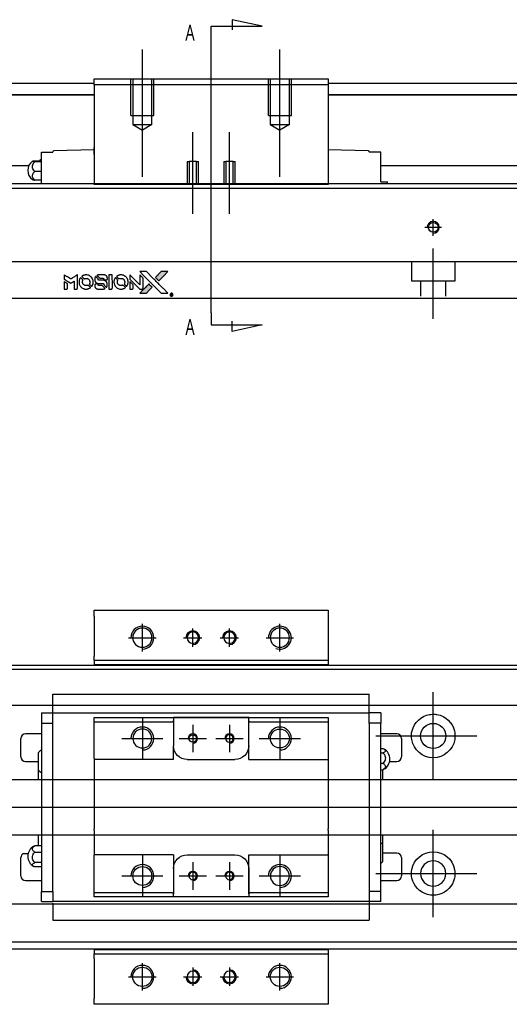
# Model space of a CAD drawing. Header units: millimetres. Extents: x -257 to 3135, y -1556 to 860.
# Tile 28 of 40: x 1296 to 1403, y -1158 to -943. Entities that reach past the tile are written whole.
import ezdxf
from ezdxf.lldxf.tags import DXFTag

# ---------------------------------------------------------------- set-up
doc = ezdxf.new("R2010")
doc.units = ezdxf.units.MM
doc.layers.get('0').update_dxf_attribs({"linetype": 'CONTINUOUS'})
doc.styles.add('CHN', font='Microsoft JhengHei.ttf')
tags = doc.linetypes.add('DASHED', pattern=[25.72, 12.86, -12.86]).pattern_tags.tags
tags[6:7] = [DXFTag(74, 4), DXFTag(75, 0), DXFTag(340, '0'), DXFTag(46, 0.0), DXFTag(50, 0.0), DXFTag(44, 0.0), DXFTag(45, 0.0)]
tags[4:5] = [DXFTag(74, 4), DXFTag(75, 0), DXFTag(340, '0'), DXFTag(46, 0.0), DXFTag(50, 0.0), DXFTag(44, 0.0), DXFTag(45, 0.0)]

# ---------------------------------------------------------------- blocks, each defined once
blk = doc.blocks.new('MosionX logo(完整正式版)')
h = blk.add_hatch(color=22)
h.dxf.hatch_style = 1
h.paths.add_polyline_path([(-1416, 1831), (-1517, 1831), (-1619, 1831), (-1707, 1742, 0.000288), (-1740, 1709, 0.000479), (-1769, 1680, 0.000013), (-1794, 1654, 0.197177), (-1794, 1654, 0.197497), (-1794, 1653, 0.00004), (-1779, 1638, 0.000834), (-1763, 1622, 0.000506), (-1744, 1603), (-1694, 1552), (-1555, 1692)])
h.paths.add_polyline_path([(-1892, 1355), (-1942, 1405, 0.000476), (-1962, 1424, 0.000789), (-1978, 1441, 0.000035), (-1993, 1455, 0.19758), (-1993, 1456, 0.198396), (-1994, 1455, 0.000019), (-2014, 1435, 0.000582), (-2036, 1413, 0.000351), (-2062, 1387, 0.000108), (-2174, 1275, 0.000692), (-2230, 1218, 0.000077), (-2269, 1179, 0.197527), (-2269, 1178, 0.410181), (-2269, 1177, 0.000493), (-2248, 1177, 0.002424), (-2219, 1177, 0.000529), (-2169, 1177), (-2070, 1177), (-1981, 1266)])
at = {"color": 22}
for points in [[(-2150, 1708, -0.000056), (-2089, 1647, -0.000021), (-2004, 1562, -0.000021), (-1911, 1469, -0.000025), (-1823, 1381), (-1619, 1177), (-1518, 1177), (-1417, 1177), (-1553, 1315, 0.000274), (-1619, 1381, 0.000123), (-1705, 1467, 0.000121), (-1797, 1559, 0.000165), (-1879, 1641), (-2068, 1831), (-2170, 1831), (-2272, 1831)], [(-1707, 1742, 0.000288), (-1740, 1709, 0.000479), (-1769, 1680, 0.000013), (-1794, 1654, 0.197177), (-1794, 1654, 0.197497), (-1794, 1653, 0.00004), (-1779, 1638, 0.000836), (-1763, 1622, 0.000505), (-1744, 1603), (-1694, 1552), (-1555, 1692), (-1416, 1831), (-1517, 1831), (-1619, 1831)], [(-4562, 1668), (-4562, 1603), (-4545, 1592, -0.000297), (-4534, 1586, -0.000037), (-4510, 1571, -0.000043), (-4482, 1554, -0.000036), (-4452, 1535, 0.000044), (-4422, 1517, 0.000063), (-4396, 1501, 0.000035), (-4374, 1488, 0.0009), (-4368, 1484), (-4360, 1479), (-4348, 1486, 0.001175), (-4342, 1490, 0.000208), (-4329, 1498, 0.000225), (-4315, 1506, 0.000203), (-4300, 1516, -0.000711), (-4286, 1525, -0.001119), (-4274, 1532, -0.000263), (-4263, 1539, -0.04589), (-4262, 1539, -0.519312), (-4261, 1539, -0.001914), (-4261, 1521, -0.003124), (-4260, 1493, -0.000285), (-4260, 1421), (-4260, 1303), (-4219, 1303, 0.001727), (-4189, 1303, 0.025279), (-4179, 1303, 0.073886), (-4173, 1305, 0.07426), (-4167, 1308, 0.03264), (-4166, 1310, 0.01784), (-4164, 1311, 0.017712), (-4163, 1313, 0.026854), (-4162, 1315), (-4160, 1319), (-4160, 1526), (-4159, 1733), (-4162, 1731, -0.004595), (-4163, 1730, -0.00016), (-4169, 1726, -0.000298), (-4177, 1722, -0.000208), (-4185, 1717, 0.000986), (-4210, 1701, 0.00025), (-4250, 1676, 0.000268), (-4292, 1650, 0.000436), (-4329, 1627, -0.002932), (-4341, 1619, -0.004718), (-4351, 1613, -0.001113), (-4360, 1608, -0.227179), (-4361, 1608, -0.045982), (-4362, 1608, -0.000145), (-4374, 1616, -0.000825), (-4387, 1624, -0.000517), (-4403, 1634, 0.000056), (-4458, 1668, 0.000289), (-4488, 1687, 0.000481), (-4511, 1701, 0.000418), (-4535, 1715), (-4562, 1732)], [(-4562, 1417), (-4562, 1303), (-4521, 1303, 0.000842), (-4494, 1303, 0.010591), (-4484, 1303, 0.028995), (-4479, 1303, 0.069543), (-4475, 1305, 0.051063), (-4471, 1307, 0.039932), (-4468, 1310, 0.039414), (-4465, 1314, 0.045845), (-4462, 1318, 0.094811), (-4461, 1322, 0.007124), (-4461, 1333, 0.004713), (-4461, 1352, 0.000534), (-4461, 1395), (-4461, 1469), (-4471, 1475, 0.000828), (-4502, 1494, 0.000879), (-4532, 1513, 0.000048), (-4561, 1530, 0.137596), (-4562, 1531, 0.413028), (-4562, 1530, 0.000016), (-4562, 1497, 0.000623), (-4562, 1460, 0.000374)], [(-4068, 1643, 0.064158), (-4094, 1594, 0.06356), (-4108, 1539, 0.064004), (-4107, 1483, 0.066747), (-4091, 1429, 0.04321), (-4073, 1396, 0.044737), (-4050, 1367, 0.044901), (-4021, 1342, 0.044184), (-3989, 1323, 0.026293), (-3965, 1313, 0.033344), (-3941, 1306, 0.033227), (-3917, 1303, 0.025815), (-3890, 1302, 0.023119), (-3864, 1304, 0.031044), (-3841, 1308, 0.031337), (-3819, 1315, 0.024258), (-3796, 1325, 0.015622), (-3788, 1329, 0.008495), (-3778, 1335, 0.008415), (-3769, 1341, 0.020814), (-3763, 1346), (-3760, 1348), (-3791, 1379, 0.002843), (-3814, 1403, 0.033917), (-3823, 1411, 0.087906), (-3831, 1414, 0.073302), (-3839, 1416, 0.022047), (-3843, 1415, 0.026465), (-3847, 1415, 0.022233), (-3851, 1414, 0.009985), (-3857, 1412, -0.039011), (-3876, 1407, -0.044398), (-3896, 1406, -0.045096), (-3915, 1408, -0.04265), (-3934, 1413, -0.071154), (-3961, 1428, -0.068827), (-3983, 1450, -0.068713), (-3998, 1476, -0.070507), (-4005, 1506, -0.028605), (-4006, 1519, -0.031418), (-4005, 1531, -0.031044), (-4002, 1544, -0.02668), (-3998, 1556, 0.038913), (-3996, 1564, 0.043732), (-3995, 1571, 0.047754), (-3995, 1578, 0.075756), (-3997, 1583, 0.07294), (-3999, 1586, 0.003456), (-4006, 1594, 0.005023), (-4017, 1605, 0.002422), (-4030, 1619, 0.000819), (-4042, 1631, 0.001349), (-4053, 1641, 0.0001), (-4062, 1650, 0.205335), (-4062, 1651, 0.219821), (-4063, 1650, 0.002494), (-4064, 1648, 0.007089), (-4066, 1646, 0.004494)], [(-3917, 1731, 0.024131), (-3935, 1728, 0.022344), (-3954, 1723, 0.021883), (-3972, 1717, 0.020884), (-3990, 1709, 0.010669), (-4000, 1703, 0.010389), (-4011, 1697, 0.010913), (-4020, 1692, 0.022227), (-4026, 1687), (-4029, 1685), (-3996, 1653, 0.002452), (-3984, 1640, 0.003628), (-3972, 1630, 0.001662), (-3963, 1621, 0.070159), (-3960, 1619, 0.047671), (-3958, 1618, 0.018624), (-3956, 1618, 0.017921), (-3953, 1617, 0.018804), (-3950, 1617, 0.018255), (-3946, 1617, 0.041312), (-3943, 1617, 0.037164), (-3939, 1618, 0.012342), (-3935, 1620, -0.015101), (-3924, 1624, -0.035998), (-3916, 1626, -0.033244), (-3907, 1627, -0.011249), (-3894, 1627, -0.004059), (-3883, 1627, -0.019693), (-3877, 1627, -0.027943), (-3872, 1626, -0.014411), (-3866, 1624, -0.033089), (-3851, 1619, -0.033887), (-3838, 1613, -0.034021), (-3825, 1604, -0.033942), (-3814, 1594, -0.02816), (-3804, 1582, -0.035032), (-3796, 1570, -0.035269), (-3790, 1557, -0.029196), (-3785, 1543, -0.037862), (-3782, 1526, -0.043657), (-3782, 1510, -0.043064), (-3784, 1494, -0.035184), (-3790, 1477, 0.033699), (-3792, 1470, 0.052815), (-3793, 1463, 0.059167), (-3793, 1456, 0.058972), (-3791, 1450, 0.059208), (-3788, 1445, 0.021125), (-3783, 1439, 0.008691), (-3773, 1429, 0.000851), (-3749, 1405, 0.001873), (-3736, 1393, 0.013884), (-3730, 1387, 0.022355), (-3726, 1385, 0.341453), (-3725, 1385, 0.073011), (-3722, 1388, 0.004587), (-3714, 1399, 0.00748), (-3707, 1411, 0.016837), (-3702, 1420, 0.028606), (-3692, 1443, 0.031352), (-3685, 1465, 0.031004), (-3681, 1489, 0.0268), (-3680, 1514, 0.026698), (-3681, 1541, 0.03002), (-3686, 1566, 0.030357), (-3693, 1590, 0.028554), (-3703, 1614, 0.062944), (-3732, 1658, 0.062206), (-3772, 1694, 0.062448), (-3819, 1719, 0.064355), (-3870, 1731, 0.017377), (-3880, 1731, 0.008369), (-3893, 1731, 0.008367), (-3907, 1731, 0.01757)], [(-3610, 1675, 0.023289), (-3616, 1665, 0.026845), (-3621, 1655, 0.026047), (-3626, 1644, 0.019751), (-3629, 1631, 0.013249), (-3631, 1624, 0.025169), (-3631, 1618, 0.016532), (-3632, 1611, 0.002937), (-3632, 1598, 0.003317), (-3632, 1586, 0.011808), (-3631, 1578, 0.01777), (-3631, 1572, 0.021476), (-3630, 1567, 0.04325), (-3623, 1544, 0.045753), (-3612, 1523, 0.04649), (-3598, 1505, 0.047672), (-3581, 1490, 0.025315), (-3573, 1485, 0.015208), (-3564, 1480, 0.01512), (-3554, 1476, 0.022488), (-3546, 1473, 0.027857), (-3532, 1469, 0.034138), (-3519, 1467, 0.014286), (-3499, 1467, 0.00124), (-3449, 1467, -0.00103), (-3418, 1467, -0.002552), (-3396, 1466, -0.001594), (-3379, 1466, -0.047676), (-3374, 1466, -0.085307), (-3367, 1463, -0.097789), (-3361, 1457, -0.085947), (-3357, 1450, -0.051339), (-3356, 1440, 0.014634), (-3355, 1436, 0.015028), (-3355, 1433, 0.014927), (-3354, 1430, 0.059415), (-3353, 1429, 0.070595), (-3351, 1425, 0.00028), (-3315, 1389, 0.000111), (-3279, 1352, 0.200239), (-3277, 1352, 0.268906), (-3276, 1352, 0.001866), (-3271, 1361, 0.007532), (-3267, 1370, 0.017818), (-3263, 1376, 0.013256), (-3261, 1383, 0.011636), (-3258, 1391, 0.011528), (-3256, 1399, 0.012303), (-3254, 1407, 0.0423), (-3252, 1419, 0.013657), (-3252, 1437, 0.013857), (-3252, 1455, 0.037428), (-3254, 1468, 0.014927), (-3256, 1477, 0.0122), (-3259, 1486, 0.012518), (-3262, 1494, 0.023062), (-3265, 1501, 0.065961), (-3281, 1525, 0.06055), (-3304, 1545, 0.059676), (-3331, 1559, 0.060497), (-3360, 1567, 0.025683), (-3367, 1567, 0.001528), (-3386, 1567, 0.002124), (-3410, 1568, 0.001173), (-3439, 1568, -0.000809), (-3490, 1568, -0.017164), (-3506, 1568, -0.063931), (-3514, 1570, -0.108429), (-3520, 1573, -0.052941), (-3523, 1577, -0.063675), (-3525, 1582, -0.050562), (-3526, 1587, -0.020337), (-3527, 1595, 0.009897), (-3528, 1599, 0.016482), (-3528, 1603, 0.019019), (-3529, 1606, 0.06043), (-3530, 1608, 0.076267), (-3533, 1613, 0.00054), (-3566, 1646, 0.000307), (-3601, 1680, 0.142594), (-3604, 1681, 0.232419), (-3604, 1681, 0.022995), (-3606, 1680, 0.024627), (-3608, 1678, 0.015407)], [(-3516, 1731, 0.018538), (-3522, 1730, 0.010695), (-3530, 1729, 0.01068), (-3538, 1727, 0.017678), (-3544, 1725, 0.013849), (-3551, 1722, 0.011814), (-3559, 1719, 0.004513), (-3566, 1716, 0.290035), (-3566, 1715, 0.196418), (-3566, 1714, 0.000124), (-3554, 1702, 0.001477), (-3540, 1688, 0.000898), (-3524, 1671), (-3481, 1629), (-3427, 1628, -0.001471), (-3387, 1628, -0.028714), (-3374, 1627, -0.097073), (-3367, 1625, -0.084199), (-3361, 1620, -0.042698), (-3359, 1616, -0.053912), (-3357, 1612, -0.051004), (-3356, 1608, -0.032967), (-3355, 1602, 0.00807), (-3355, 1600, 0.003023), (-3355, 1596, 0.002994), (-3355, 1592, 0.003629), (-3355, 1588), (-3354, 1579), (-3313, 1579, 0.001618), (-3293, 1579, 0.005206), (-3280, 1579, 0.00535), (-3271, 1579, 0.060675), (-3268, 1580, 0.048484), (-3266, 1581, 0.02389), (-3264, 1582, 0.022812), (-3261, 1584, 0.02462), (-3259, 1586, 0.061781), (-3255, 1591, 0.080179), (-3253, 1596, 0.048561), (-3252, 1604, 0.010021), (-3251, 1619, 0.016602), (-3252, 1638, 0.031409), (-3254, 1653, 0.036474), (-3258, 1666, 0.03439), (-3263, 1679, 0.065928), (-3277, 1699, 0.069066), (-3296, 1715, 0.065697), (-3319, 1725, 0.051559), (-3346, 1731, 0.020904), (-3360, 1731, 0.000451), (-3431, 1731, 0.000419), (-3502, 1732, 0.022759)], [(-3202, 1517), (-3202, 1303), (-3160, 1303), (-3118, 1303), (-3113, 1306, 0.071429), (-3109, 1309, 0.054799), (-3105, 1313, 0.053585), (-3102, 1318, 0.060698), (-3101, 1323, 0.033975), (-3100, 1332, 0.000112), (-3100, 1441, 0.000726), (-3100, 1548, 0.001084), (-3101, 1641), (-3102, 1732), (-3152, 1732), (-3202, 1732)], [(-3011, 1643, 0.018008), (-3017, 1634, 0.009842), (-3023, 1622, 0.009807), (-3030, 1610, 0.015716), (-3035, 1599, 0.048467), (-3047, 1561, 0.045841), (-3052, 1520, 0.046006), (-3049, 1479, 0.049638), (-3039, 1441, 0.064819), (-3012, 1391, 0.06695), (-2974, 1350, 0.066691), (-2926, 1320, 0.063505), (-2872, 1304, 0.03135), (-2858, 1302, 0.010439), (-2837, 1302, 0.010391), (-2817, 1302, 0.032408), (-2803, 1304, 0.015696), (-2787, 1307, 0.018095), (-2771, 1312, 0.018551), (-2757, 1317, 0.018352), (-2743, 1323, 0.015568), (-2733, 1328, 0.009832), (-2723, 1334, 0.009795), (-2713, 1341, 0.023727), (-2706, 1346), (-2703, 1348), (-2734, 1379, 0.001528), (-2751, 1397, 0.010022), (-2760, 1406, 0.019586), (-2766, 1411, 0.061865), (-2771, 1413, 0.055054), (-2777, 1415, 0.061607), (-2784, 1416, 0.048725), (-2792, 1415, 0.020221), (-2802, 1412, -0.017722), (-2813, 1409, -0.02685), (-2822, 1407, -0.02759), (-2832, 1406, -0.020233), (-2843, 1406, -0.04793), (-2864, 1409, -0.048386), (-2883, 1416, -0.047866), (-2901, 1426, -0.044964), (-2917, 1440, -0.04333), (-2931, 1457, -0.050921), (-2941, 1475, -0.051473), (-2946, 1495, -0.0459), (-2948, 1516, -0.019014), (-2948, 1526, -0.024114), (-2947, 1535, -0.025081), (-2945, 1544, -0.023892), (-2942, 1553, 0.008624), (-2939, 1560, 0.026486), (-2938, 1564, 0.035074), (-2937, 1568, 0.02756), (-2937, 1573, 0.087163), (-2939, 1580, 0.073291), (-2942, 1587, 0.028074), (-2951, 1596, 0.002594), (-2973, 1619), (-3005, 1651)], [(-2860, 1730, 0.023681), (-2878, 1728, 0.022402), (-2896, 1723, 0.021929), (-2914, 1717, 0.020503), (-2931, 1709, 0.013745), (-2941, 1704, 0.009767), (-2952, 1698, 0.009658), (-2962, 1691, 0.027804), (-2968, 1687), (-2971, 1685), (-2939, 1653, 0.002053), (-2924, 1638, 0.006738), (-2914, 1628, 0.007826), (-2907, 1622, 0.063909), (-2903, 1619, 0.061532), (-2897, 1617, 0.068674), (-2891, 1617, 0.052072), (-2885, 1618, 0.019648), (-2875, 1621, -0.018366), (-2864, 1624, -0.0288), (-2854, 1626, -0.029061), (-2844, 1627, -0.019155), (-2832, 1627, -0.053809), (-2807, 1624, -0.058833), (-2784, 1615, -0.058566), (-2764, 1601, -0.052525), (-2746, 1582, -0.044733), (-2737, 1566, -0.040573), (-2729, 1547, -0.041123), (-2725, 1529, -0.04951), (-2725, 1511, -0.017369), (-2725, 1502, -0.024255), (-2727, 1495, -0.023787), (-2729, 1487, -0.015798), (-2732, 1479, 0.010631), (-2734, 1474, 0.033653), (-2735, 1470, 0.037806), (-2736, 1467, 0.016307), (-2736, 1462, 0.068179), (-2734, 1453, 0.095747), (-2731, 1446, 0.033418), (-2722, 1436, 0.002133), (-2695, 1409, 0.001452), (-2680, 1395, 0.012393), (-2673, 1388, 0.020479), (-2668, 1385, 0.344362), (-2667, 1385, 0.074287), (-2663, 1388, 0.005454), (-2656, 1400, 0.008391), (-2649, 1412, 0.017097), (-2643, 1422, 0.027375), (-2635, 1442, 0.02835), (-2628, 1463, 0.027723), (-2624, 1485, 0.023913), (-2623, 1509, 0.027047), (-2623, 1537, 0.031685), (-2627, 1563, 0.032425), (-2634, 1588, 0.031013), (-2644, 1612, 0.037914), (-2661, 1641, 0.040153), (-2682, 1667, 0.039834), (-2707, 1688, 0.036173), (-2736, 1707, 0.040752), (-2765, 1719, 0.035885), (-2796, 1728, 0.035491), (-2828, 1731, 0.037615)], [(-2572, 1669), (-2572, 1604), (-2422, 1453), (-2271, 1303), (-2229, 1303, 0.0008), (-2202, 1303, 0.010795), (-2192, 1303, 0.030495), (-2186, 1304, 0.080372), (-2183, 1305, 0.03816), (-2179, 1308, 0.041799), (-2176, 1310, 0.042486), (-2174, 1314, 0.042078), (-2172, 1317, 0.099276), (-2170, 1322, 0.003302), (-2170, 1343, 0.002586), (-2170, 1380, 0.000204), (-2170, 1477), (-2170, 1633), (-2221, 1683), (-2271, 1733), (-2271, 1583), (-2272, 1433), (-2419, 1582, 0.000253), (-2476, 1639, 0.000412), (-2524, 1687, 0.000041), (-2567, 1730, 0.041338), (-2570, 1732), (-2572, 1734)], [(-2572, 1416), (-2572, 1303), (-2530, 1303), (-2488, 1303), (-2483, 1306, 0.03146), (-2480, 1308, 0.026444), (-2478, 1310, 0.026444), (-2476, 1312, 0.031457), (-2475, 1314), (-2472, 1319), (-2471, 1375), (-2471, 1431), (-2521, 1481, 0.000745), (-2540, 1499, 0.001228), (-2556, 1515, 0.000087), (-2571, 1529, 0.195134), (-2571, 1530, 0.412117), (-2572, 1529, 0.000048), (-2572, 1496, 0.00109), (-2572, 1460, 0.000653)], [(-3615, 1454, 0.065483), (-3620, 1451, 0.053271), (-3625, 1447, 0.052018), (-3628, 1443, 0.0556), (-3631, 1437, 0.036839), (-3632, 1434, 0.026922), (-3632, 1430, 0.016905), (-3633, 1424, 0.004317), (-3633, 1416, 0.016369), (-3632, 1397, 0.029936), (-3630, 1382, 0.03418), (-3627, 1369, 0.031327), (-3621, 1356, 0.046935), (-3612, 1340, 0.054053), (-3600, 1327, 0.053701), (-3585, 1317, 0.045364), (-3568, 1309, 0.032479), (-3552, 1305, 0.03386), (-3537, 1303, 0.013578), (-3512, 1303, 0.001155), (-3450, 1303, 0.000413), (-3396, 1303, 0.005008), (-3375, 1304, 0.013199), (-3364, 1304, 0.033956), (-3355, 1305, 0.013909), (-3347, 1308, 0.010864), (-3337, 1310, 0.010938), (-3329, 1313, 0.028702), (-3323, 1316), (-3318, 1318), (-3362, 1362), (-3405, 1406), (-3455, 1406, -0.001504), (-3477, 1406, -0.00328), (-3493, 1406, -0.001901), (-3506, 1406, -0.061333), (-3510, 1407, -0.063621), (-3514, 1409, -0.048633), (-3518, 1412, -0.046769), (-3522, 1415, -0.047961), (-3525, 1420, -0.02678), (-3526, 1424, -0.050957), (-3527, 1427, -0.029398), (-3528, 1431, -0.00401), (-3528, 1441), (-3529, 1456), (-3569, 1456, 0.001061), (-3593, 1456, 0.009147), (-3604, 1455, 0.020721), (-3611, 1455, 0.051619)], [(-2062, 1387, 0.000108), (-2174, 1275, 0.000692), (-2230, 1218, 0.000077), (-2269, 1179, 0.197527), (-2269, 1178, 0.410182), (-2269, 1177, 0.000493), (-2248, 1177, 0.002424), (-2219, 1177, 0.000529), (-2170, 1177), (-2070, 1177), (-1981, 1266), (-1892, 1355), (-1942, 1405, 0.000476), (-1962, 1424, 0.000789), (-1978, 1441, 0.000035), (-1993, 1455, 0.19758), (-1993, 1456, 0.198396), (-1994, 1455, 0.000019), (-2014, 1435, 0.000582), (-2036, 1413, 0.000351)], [(-1319, 1173, 0.082374), (-1332, 1167, 0.083404), (-1342, 1157, 0.082663), (-1349, 1145, 0.07897), (-1351, 1130, 0.084941), (-1349, 1114, 0.08953), (-1341, 1100, 0.090743), (-1329, 1090, 0.090193), (-1313, 1085, 0.10067), (-1296, 1085, 0.099454), (-1281, 1093, 0.097736), (-1269, 1106, 0.09365), (-1263, 1122, 0.07584), (-1263, 1135, 0.068415), (-1267, 1148, 0.068328), (-1274, 1159, 0.075277), (-1283, 1168, 0.059367), (-1291, 1172, 0.048986), (-1300, 1174, 0.048519), (-1310, 1174, 0.055347)], [(-1325, 1129), (-1325, 1104), (-1322, 1104), (-1319, 1104), (-1319, 1114), (-1319, 1125), (-1313, 1125), (-1306, 1126), (-1302, 1119, -0.003356), (-1300, 1116, -0.002757), (-1298, 1113, -0.002784), (-1296, 1110, -0.007382), (-1295, 1108, 0.019487), (-1294, 1105, 0.098302), (-1293, 1104, 0.116932), (-1291, 1104, 0.032798), (-1289, 1104), (-1285, 1104), (-1288, 1108, 0.005748), (-1289, 1111, 0.002522), (-1291, 1114, 0.002495), (-1293, 1117, 0.00334), (-1295, 1120), (-1299, 1126), (-1296, 1128, 0.066516), (-1292, 1130, 0.085926), (-1290, 1133, 0.082934), (-1289, 1137, 0.05747), (-1289, 1141, 0.023576), (-1289, 1144, 0.043538), (-1289, 1146, 0.050891), (-1290, 1148, 0.049897), (-1291, 1149, 0.067884), (-1295, 1152, 0.077412), (-1298, 1154, 0.049266), (-1304, 1154, 0.012208), (-1313, 1155), (-1325, 1155)], [(-1298, 1147, -0.120545), (-1296, 1144, -0.09136), (-1295, 1141, -0.087576), (-1296, 1137, -0.098026), (-1297, 1134, -0.079907), (-1299, 1133, -0.087697), (-1300, 1132, -0.041371), (-1303, 1132, -0.005557), (-1309, 1132), (-1319, 1131), (-1319, 1140), (-1319, 1149), (-1310, 1149, -0.007471), (-1305, 1149, -0.035301), (-1302, 1148, -0.060486), (-1300, 1148, -0.063546)]]:
    blk.add_lwpolyline(points, format="xyb", close=True, dxfattribs=at)

msp = doc.modelspace()

# ---------------------------------------------------------------- linework, layer by layer
for p, q in [((1348.7, -944.4), (1342.11, -942.97)), ((1342.11, -942.97), (1342.11, -945.2)), ((1337.55, -944.4), (1348.7, -944.4)), ((1337.55, -947.04), (1337.55, -944.4)), ((1337.55, -1006.92), (1337.55, -947.04)), ((1337.55, -1006.92), (1337.55, -1009.56)), ((1337.55, -1009.56), (1348.7, -1009.56)), ((1342.11, -1010.99), (1342.11, -1008.76)), ((1348.7, -1009.56), (1342.11, -1010.99)), ((1322.55, -1080.81), (1322.55, -1074.81)), ((1333.55, -1079.81), (1333.55, -1075.81)), ((1341.55, -1079.81), (1341.55, -1075.81)), ((1352.55, -1080.81), (1352.55, -1074.81)), ((1319.55, -1077.81), (1325.55, -1077.81)), ((1331.55, -1077.81), (1335.55, -1077.81)), ((1339.55, -1077.81), (1343.55, -1077.81)), ((1349.55, -1077.81), (1355.55, -1077.81)), ((1386, -1108.78), (1386, -1089.73)), ((1373.5, -1099.26), (1395.53, -1099.26)), ((1172, -1114.81), (1340.3, -1114.81)), ((1340.3, -1114.81), (1747.7, -1114.81)), ((1386, -1138.78), (1386, -1119.73)), ((1296.63, -1124.9), (1297.63, -1124.9)), ((1373.5, -1129.26), (1395.53, -1129.26)), ((1322.55, -1154.81), (1322.55, -1148.81)), ((1352.55, -1154.81), (1352.55, -1148.81)), ((1333.55, -1149.81), (1333.55, -1153.81)), ((1341.55, -1149.81), (1341.55, -1153.81)), ((1319.55, -1151.81), (1325.55, -1151.81)), ((1331.55, -1151.81), (1335.55, -1151.81)), ((1339.55, -1151.81), (1343.55, -1151.81)), ((1349.55, -1151.81), (1355.55, -1151.81))]:
    msp.add_line(p, q)
at = {"ltscale": 0.2}
for p, q in [((1322.55, -977.27), (1322.55, -949.44)), ((1352.55, -977.27), (1352.55, -949.44)), ((1333.55, -985.31), (1333.55, -967.49)), ((1341.55, -985.31), (1341.55, -967.49))]:
    msp.add_line(p, q, dxfattribs=at)
at = {"linetype": 'Continuous'}
for p, q in [((1312.05, -955.85), (1363.05, -955.85)), ((1312.05, -957.15), (1312.05, -955.85)), ((1363.05, -955.85), (1363.05, -957.15)), ((1222, -956.85), (1312.05, -956.85)), ((1312.05, -957.15), (1312.05, -978.85)), ((1363.05, -957.15), (1312.05, -957.15)), ((1363.05, -956.85), (1647, -956.85)), ((1363.05, -957.15), (1363.05, -978.85)), ((1312.05, -959.35), (1222, -959.35)), ((1222, -959.36), (1312.05, -959.36)), ((1647, -959.35), (1363.05, -959.35)), ((1363.05, -959.36), (1647, -959.36)), ((1312.05, -971.85), (1312.05, -970.85)), ((1363.05, -970.85), (1363.05, -971.85)), ((1300.55, -971.85), (1303.05, -971.85)), ((1300.55, -974.05), (1300.55, -971.85)), ((1303.05, -971.85), (1303.05, -971.78)), ((1312.05, -971.35), (1303.25, -971.58)), ((1311.99, -972.35), (1312.05, -972.35)), ((1312.05, -972.35), (1312.05, -971.85)), ((1371.86, -971.58), (1363.05, -971.35)), ((1363.05, -971.85), (1363.05, -972.35)), ((1363.05, -972.35), (1363.12, -972.35)), ((1372.05, -971.78), (1372.05, -971.85)), ((1374.55, -971.85), (1372.05, -971.85)), ((1374.55, -974.05), (1374.55, -971.85)), ((1297.76, -974.85), (1247.5, -974.85)), ((1299.1, -973.75), (1300.55, -973.75)), ((1300.55, -973.98), (1299.1, -973.98)), ((1300.55, -977.35), (1300.55, -974.05)), ((1374.55, -977.35), (1374.55, -974.05)), ((1636, -974.85), (1374.55, -974.85)), ((1300.55, -976.09), (1299.1, -976.09)), ((1300.55, -978.81), (1300.55, -977.35)), ((1374.55, -978.35), (1374.55, -977.35)), ((1340.11, -978.81), (1236, -978.81)), ((1300.55, -977.96), (1299.1, -977.96)), ((1312.05, -978.9), (1312.05, -978.85)), ((1312.05, -978.85), (1363.05, -978.85)), ((1363.05, -978.9), (1312.05, -978.9)), ((1636, -978.81), (1340.11, -978.81)), ((1363.05, -978.85), (1363.05, -978.9)), ((1374.55, -978.35), (1375.94, -978.35)), ((1375.94, -978.35), (1376.05, -978.35)), ((1375.94, -978.35), (1375.94, -978.81)), ((1376.05, -978.81), (1376.05, -978.35)), ((1339.86, -979.81), (1236, -979.81)), ((1636, -979.81), (1339.86, -979.81)), ((1333.7, -1003.81), (1236, -1003.81)), ((1636, -1003.81), (1333.7, -1003.81)), ((1312.05, -1073.1), (1312.05, -1071.81)), ((1312.05, -1071.81), (1363.05, -1071.81)), ((1363.05, -1071.81), (1363.05, -1073.1)), ((1312.05, -1073.1), (1312.05, -1081.81)), ((1363.05, -1073.1), (1363.05, -1081.81)), ((1312.05, -1082.81), (1312.05, -1081.81)), ((1363.05, -1081.81), (1363.05, -1082.81)), ((1222, -1083.81), (1348.25, -1083.81)), ((1363.05, -1082.81), (1312.05, -1082.81)), ((1312.05, -1082.81), (1312.05, -1083.81)), ((1348.25, -1083.81), (1747, -1083.81)), ((1363.05, -1082.81), (1363.05, -1083.81)), ((1332.35, -1145.81), (1222, -1145.81)), ((1312.05, -1145.81), (1312.05, -1146.81)), ((1312.05, -1147.81), (1312.05, -1146.81)), ((1312.05, -1146.81), (1363.05, -1146.81)), ((1747, -1145.81), (1332.35, -1145.81)), ((1363.05, -1145.81), (1363.05, -1146.81)), ((1363.05, -1146.81), (1363.05, -1147.81)), ((1312.05, -1147.81), (1312.05, -1156.51)), ((1363.05, -1147.81), (1363.05, -1156.51)), ((1312.05, -1157.81), (1312.05, -1156.51)), ((1363.05, -1157.81), (1312.05, -1157.81)), ((1363.05, -1156.51), (1363.05, -1157.81))]:
    msp.add_line(p, q, dxfattribs=at)
at = {"linetype": 'DASHED', "ltscale": 0.3}
for p, q in [((1320.05, -963.85), (1320.05, -955.85)), ((1320.45, -955.85), (1320.45, -965.85)), ((1324.65, -965.85), (1324.65, -955.85)), ((1325.05, -963.85), (1325.05, -955.85)), ((1350.05, -963.85), (1350.05, -955.85)), ((1350.45, -955.85), (1350.45, -965.85)), ((1354.65, -965.85), (1354.65, -955.85)), ((1355.05, -963.85), (1355.05, -955.85)), ((1320.05, -963.85), (1325.05, -963.85)), ((1350.05, -963.85), (1355.05, -963.85)), ((1320.45, -965.85), (1324.65, -965.85)), ((1320.45, -965.85), (1322.55, -967.07)), ((1324.65, -965.85), (1322.55, -967.07)), ((1350.45, -965.85), (1354.65, -965.85)), ((1350.45, -965.85), (1352.55, -967.07)), ((1354.65, -965.85), (1352.55, -967.07)), ((1332.3, -973.9), (1332.3, -978.9)), ((1332.3, -973.9), (1332.75, -973.9)), ((1332.75, -973.9), (1332.75, -978.9)), ((1334.35, -973.9), (1332.75, -973.9)), ((1334.35, -978.9), (1334.35, -973.9)), ((1334.35, -973.9), (1334.8, -973.9)), ((1334.8, -978.9), (1334.8, -973.9)), ((1340.3, -973.9), (1340.3, -978.9)), ((1340.3, -973.9), (1340.75, -973.9)), ((1340.75, -973.9), (1340.75, -978.9)), ((1342.35, -973.9), (1340.75, -973.9)), ((1342.35, -978.9), (1342.35, -973.9)), ((1342.35, -973.9), (1342.8, -973.9)), ((1342.8, -978.9), (1342.8, -973.9)), ((1636, -995.81), (1236, -995.81)), ((1381.25, -995.81), (1381.25, -999.96)), ((1390.75, -999.96), (1390.75, -995.81)), ((1381.25, -999.96), (1390.75, -999.96)), ((1383.25, -999.96), (1383.25, -1003.26)), ((1388.75, -1003.26), (1388.75, -999.96)), ((1348, -1084.76), (1236, -1084.76)), ((1736, -1084.76), (1348, -1084.76)), ((1736, -1092.59), (1236, -1092.59)), ((1736, -1108.81), (1239.3, -1108.81)), ((1239.3, -1120.81), (1736, -1120.81)), ((1736, -1135.93), (1236, -1135.93)), ((1736, -1144.26), (1236, -1144.26))]:
    msp.add_line(p, q, dxfattribs=at)
at = {"linetype": 'DASHED'}
for p, q in [((1300.55, -971.85), (1300.55, -971.85)), ((1303.05, -971.85), (1303.05, -971.85)), ((1372.05, -971.85), (1372.05, -971.85)), ((1374.55, -971.85), (1374.55, -971.85)), ((1363.05, -1083.76), (1312.05, -1083.76)), ((1312.05, -1145.85), (1363.05, -1145.85))]:
    msp.add_line(p, q, dxfattribs=at)
at = {"ltscale": 0.5}
for p, q in [((1384.2, -988.26), (1387.8, -988.26)), ((1386, -990.12), (1386, -986.46)), ((1386, -1008.26), (1386, -992.9))]:
    msp.add_line(p, q, dxfattribs=at)
at = {"linetype": 'DASHED', "ltscale": 0.5}
for p, q in [((1303.05, -1090.2), (1303.05, -1090.15)), ((1303.05, -1090.33), (1303.05, -1090.2)), ((1372.05, -1090.2), (1303.05, -1090.2)), ((1303.05, -1093.91), (1303.05, -1090.33)), ((1372.05, -1090.2), (1372.05, -1090.15)), ((1372.05, -1090.33), (1372.05, -1090.2)), ((1372.05, -1093.91), (1372.05, -1090.33)), ((1300.55, -1094.24), (1300.55, -1096.44)), ((1300.55, -1094.24), (1303.05, -1094.24)), ((1303.05, -1094.24), (1303.05, -1093.91)), ((1303.05, -1095.24), (1303.05, -1094.24)), ((1303.05, -1094.24), (1372.05, -1094.24)), ((1303.05, -1094.34), (1303.05, -1094.34)), ((1303.05, -1096.44), (1303.05, -1095.24)), ((1312.05, -1096.24), (1312.05, -1095.24)), ((1322.55, -1095.31), (1322.55, -1104.31)), ((1329.35, -1095.24), (1329.35, -1095.94)), ((1345.75, -1095.24), (1329.35, -1095.24)), ((1329.44, -1095.24), (1345.66, -1095.24)), ((1345.75, -1095.94), (1345.75, -1095.24)), ((1352.55, -1095.31), (1352.55, -1104.31)), ((1363.05, -1095.24), (1363.05, -1096.24)), ((1372.05, -1094.24), (1372.05, -1093.91)), ((1374.55, -1094.24), (1372.05, -1094.24)), ((1372.05, -1095.24), (1372.05, -1094.24)), ((1372.05, -1094.34), (1372.05, -1094.34)), ((1372.05, -1096.44), (1372.05, -1095.24)), ((1374.55, -1094.24), (1374.55, -1096.44)), ((1300.55, -1096.44), (1303.05, -1096.44)), ((1300.55, -1096.44), (1300.55, -1133.18)), ((1303.05, -1096.91), (1303.05, -1096.44)), ((1303.05, -1096.91), (1303.05, -1096.48)), ((1303.05, -1132.7), (1303.05, -1096.91)), ((1312.05, -1104.11), (1312.05, -1096.24)), ((1329.05, -1096.24), (1312.05, -1096.24)), ((1329.05, -1096.24), (1329.35, -1095.94)), ((1329.35, -1095.94), (1329.35, -1101.41)), ((1333.55, -1096.81), (1333.55, -1102.81)), ((1341.55, -1096.81), (1341.55, -1102.81)), ((1345.75, -1095.94), (1346.05, -1096.24)), ((1345.75, -1104.41), (1345.75, -1095.94)), ((1345.75, -1101.41), (1345.75, -1095.94)), ((1363.05, -1096.24), (1346.05, -1096.24)), ((1363.05, -1096.24), (1363.05, -1104.11)), ((1374.55, -1096.44), (1372.05, -1096.44)), ((1372.05, -1096.44), (1372.05, -1096.91)), ((1372.05, -1096.48), (1372.05, -1096.91)), ((1372.05, -1096.91), (1372.05, -1132.7)), ((1374.55, -1133.18), (1374.55, -1096.44)), ((1296.05, -1103.81), (1296.05, -1099.81)), ((1300.55, -1098.81), (1297.05, -1098.81)), ((1318.05, -1099.81), (1327.05, -1099.81)), ((1330.55, -1099.81), (1336.55, -1099.81)), ((1338.55, -1099.81), (1344.55, -1099.81)), ((1348.05, -1099.81), (1357.05, -1099.81)), ((1378.05, -1098.81), (1374.55, -1098.81)), ((1379.05, -1099.81), (1379.05, -1103.81)), ((1329.35, -1104.41), (1329.35, -1101.41)), ((1374.55, -1102.01), (1375.01, -1102.01)), ((1299.9, -1106.73), (1299.9, -1102.88)), ((1312.05, -1104.11), (1312.05, -1109.81)), ((1363.05, -1104.11), (1363.05, -1109.81)), ((1374.55, -1102.95), (1375.01, -1102.95)), ((1297.05, -1104.81), (1299.9, -1104.81)), ((1332.35, -1104.41), (1342.75, -1104.41)), ((1345.75, -1104.41), (1363.05, -1104.41)), ((1375.01, -1105.25), (1374.55, -1105.25)), ((1376.5, -1104.81), (1378.05, -1104.81)), ((1299.9, -1108.81), (1299.9, -1106.73)), ((1374.55, -1106.61), (1375.01, -1106.61)), ((1374.9, -1106.61), (1374.9, -1108.81)), ((1312.05, -1109.81), (1312.05, -1110.11)), ((1312.05, -1110.11), (1312.05, -1119.51)), ((1363.05, -1109.81), (1363.05, -1110.11)), ((1363.05, -1110.11), (1363.05, -1119.51)), ((1299.9, -1123.23), (1299.9, -1120.81)), ((1312.05, -1119.81), (1312.05, -1119.51)), ((1312.05, -1119.81), (1312.05, -1125.21)), ((1363.05, -1119.81), (1363.05, -1119.51)), ((1363.05, -1119.81), (1363.05, -1125.21)), ((1374.9, -1120.81), (1374.9, -1122.89)), ((1300.55, -1123.24), (1299.1, -1123.24)), ((1374.9, -1122.89), (1374.9, -1126.74)), ((1299.1, -1124.59), (1300.55, -1124.59)), ((1312.05, -1125.51), (1312.05, -1125.21)), ((1329.35, -1125.21), (1312.05, -1125.21)), ((1312.05, -1133.38), (1312.05, -1125.51)), ((1322.55, -1125.31), (1322.55, -1134.31)), ((1329.35, -1125.21), (1329.35, -1128.21)), ((1332.35, -1125.21), (1342.75, -1125.21)), ((1345.75, -1133.68), (1345.75, -1125.21)), ((1352.55, -1125.31), (1352.55, -1134.31)), ((1363.05, -1125.21), (1363.05, -1133.38)), ((1378.05, -1124.81), (1374.9, -1124.81)), ((1296.05, -1129.81), (1296.05, -1125.81)), ((1300.55, -1126.89), (1299.1, -1126.89)), ((1300.55, -1127.83), (1299.1, -1127.83)), ((1333.55, -1126.81), (1333.55, -1132.81)), ((1341.55, -1126.81), (1341.55, -1132.81)), ((1379.05, -1125.81), (1379.05, -1129.81)), ((1318.05, -1129.81), (1327.05, -1129.81)), ((1329.35, -1128.21), (1329.35, -1133.68)), ((1330.55, -1129.81), (1336.55, -1129.81)), ((1338.55, -1129.81), (1344.55, -1129.81)), ((1345.75, -1128.21), (1345.75, -1133.68)), ((1348.05, -1129.81), (1357.05, -1129.81)), ((1297.05, -1130.81), (1300.55, -1130.81)), ((1374.55, -1130.81), (1378.05, -1130.81)), ((1300.55, -1133.18), (1303.05, -1133.18)), ((1300.55, -1135.38), (1300.55, -1133.18)), ((1303.05, -1133.14), (1303.05, -1132.7)), ((1303.05, -1133.18), (1303.05, -1132.7)), ((1303.05, -1133.18), (1303.05, -1134.38)), ((1312.05, -1133.38), (1329.05, -1133.38)), ((1312.05, -1134.38), (1312.05, -1133.38)), ((1329.35, -1133.68), (1329.05, -1133.38)), ((1329.35, -1134.38), (1329.35, -1133.68)), ((1346.05, -1133.38), (1345.75, -1133.68)), ((1345.75, -1133.68), (1345.75, -1134.38)), ((1346.05, -1133.38), (1363.05, -1133.38)), ((1363.05, -1133.38), (1363.05, -1134.38)), ((1372.05, -1132.7), (1372.05, -1133.18)), ((1372.05, -1132.7), (1372.05, -1133.14)), ((1372.05, -1133.18), (1372.05, -1134.38)), ((1374.55, -1133.18), (1372.05, -1133.18)), ((1374.55, -1135.38), (1374.55, -1133.18)), ((1303.05, -1135.93), (1300.01, -1135.93)), ((1303.05, -1135.93), (1300.01, -1135.93)), ((1300.55, -1135.38), (1303.05, -1135.38)), ((1303.05, -1134.38), (1303.05, -1135.38)), ((1372.05, -1135.38), (1303.05, -1135.38)), ((1303.05, -1135.71), (1303.05, -1139.29)), ((1345.75, -1134.38), (1329.35, -1134.38)), ((1345.66, -1134.38), (1329.44, -1134.38)), ((1372.05, -1134.38), (1372.05, -1135.38)), ((1372.05, -1135.28), (1372.05, -1135.28)), ((1372.05, -1135.38), (1372.05, -1135.71)), ((1374.55, -1135.38), (1372.05, -1135.38)), ((1372.05, -1135.71), (1372.05, -1139.29)), ((1303.05, -1139.29), (1303.05, -1139.42)), ((1303.05, -1139.42), (1303.05, -1139.46)), ((1303.05, -1139.42), (1372.05, -1139.42)), ((1372.05, -1139.29), (1372.05, -1139.42)), ((1372.05, -1139.42), (1372.05, -1139.46))]:
    msp.add_line(p, q, dxfattribs=at)
at = {"linetype": 'Continuous'}
for centre, radius in [((1386, -988.26), 1.07), ((1386, -1099.26), 2.75), ((1322.55, -1151.81), 2.1), ((1352.55, -1151.81), 2.1)]:
    msp.add_circle(centre, radius, dxfattribs=at)
at = {"linetype": 'Continuous', "extrusion": (0, 0, -1)}
for centre, radius in [((-1322.55, -1077.81), 2.1), ((-1352.55, -1077.81), 2.1), ((-1386, -1129.26), 2.75)]:
    msp.add_circle(centre, radius, dxfattribs=at)
at = {"linetype": 'DASHED', "ltscale": 0.15, "extrusion": (0, 0, -1)}
for centre in [(-1333.55, -1077.81), (-1341.55, -1077.81), (-1333.55, -1151.81), (-1341.55, -1151.81)]:
    msp.add_circle(centre, 1.25, dxfattribs=at)
at = {"linetype": 'DASHED', "ltscale": 0.5, "extrusion": (0, 0, -1)}
for centre, radius in [((-1322.55, -1099.81), 2.07), ((-1341.55, -1099.81), 0.825), ((-1352.55, -1129.81), 2.07), ((-1333.55, -1129.81), 0.825), ((-1341.55, -1129.81), 0.825)]:
    msp.add_circle(centre, radius, dxfattribs=at)
at = {"linetype": 'DASHED', "ltscale": 0.5}
for centre, radius in [((1352.55, -1099.81), 2.07), ((1333.55, -1099.81), 0.825), ((1322.55, -1129.81), 2.07)]:
    msp.add_circle(centre, radius, dxfattribs=at)
at = {"linetype": 'Continuous'}
for centre, radius, start, end in [((1303.25, -971.78), 0.2, 91.5, 180), ((1371.85, -971.78), 0.2, 0, 88.5), ((1300.05, -975.85), 2.5, 126.4021, 180), ((1302.04, -975.81), 2.85, 121.5132, 133.5232), ((1300.05, -975.85), 2.5, 180, 233.5675)]:
    msp.add_arc(centre, radius, start, end, dxfattribs=at)
for centre, radius, start in [((1386, -988.26), 1.3, 270), ((1322.55, -1077.81), 2.5, 270), ((1352.55, -1077.81), 2.5, 249.2801), ((1322.55, -1151.81), 2.5, 270), ((1352.55, -1151.81), 2.5, 270)]:
    msp.add_arc(centre, radius, start, 180)
at = {"linetype": 'DASHED', "ltscale": 0.15}
for centre, start, end in [((1333.55, -1077.81), 270, 180), ((1341.55, -1077.81), 270, 180), ((1333.55, -1151.81), 180, 90), ((1341.55, -1151.81), 180, 90)]:
    msp.add_arc(centre, 1.5, start, end, dxfattribs=at)
at = {"linetype": 'Continuous', "extrusion": (0, 0, -1)}
for centre, start, end in [((-1386, -1099.26), 13.6191, 80.1049), ((-1386, -1099.26), 99.8951, 166.3809), ((-1386, -1099.26), 189.6765, 350.3235), ((-1386, -1129.26), 10.8558, 169.1442), ((-1386, -1129.26), 285.2319, 347.572), ((-1386, -1129.26), 192.428, 254.7681)]:
    msp.add_arc(centre, 4.75, start, end, dxfattribs=at)
at = {"linetype": 'DASHED', "ltscale": 0.5}
for centre, radius, start, end in [((1322.55, -1099.81), 2.5, 270, 180), ((1352.55, -1099.81), 2.5, 270, 180), ((1297.05, -1099.81), 1, 90, 180), ((1333.55, -1099.81), 1, 270, 180), ((1341.55, -1099.81), 1, 270, 180), ((1378.05, -1099.81), 1, 0, 90), ((1374.05, -1104.31), 2.5, 0, 61.7734), ((1297.05, -1103.81), 1, 180, 270), ((1302.04, -1104.76), 2.85, 121.5132, 138.6569), ((1378.05, -1103.81), 1, 270, 0), ((1374.05, -1104.31), 2.5, 298.2701, 0), ((1302.04, -1104.84), 2.85, 221.3431, 238.4868), ((1300.05, -1125.53), 2.5, 118.2701, 180), ((1372.76, -1124.77), 2.85, 41.3431, 51.1006), ((1297.05, -1125.81), 1, 114.7486, 180), ((1300.05, -1125.53), 2.5, 180, 241.7734), ((1378.05, -1125.81), 1, 0, 90), ((1322.55, -1129.81), 2.5, 270, 180), ((1352.55, -1129.81), 2.5, 270, 180), ((1372.76, -1124.86), 2.85, 308.8994, 318.6569), ((1297.05, -1129.81), 1, 180, 270), ((1333.55, -1129.81), 1, 270, 180), ((1341.55, -1129.81), 1, 270, 180), ((1378.05, -1129.81), 1, 270, 0)]:
    msp.add_arc(centre, radius, start, end, dxfattribs=at)
at = {"linetype": 'DASHED', "ltscale": 0.5, "extrusion": (0, 0, -1)}
for centre, start, end in [((-1332.35, -1101.41), 270, 359.96), ((-1342.75, -1101.41), 180, 270), ((-1332.35, -1128.21), 360, 90), ((-1342.75, -1128.21), 90, 180)]:
    msp.add_arc(centre, 3, start, end, dxfattribs=at)
at = {"linetype": 'Continuous'}
for points, knots in [([(1299.1, -973.98), (1298.97, -973.97), (1298.85, -973.96), (1298.68, -973.93), (1298.62, -973.91), (1298.55, -973.88), (1298.54, -973.86), (1298.59, -973.83), (1298.64, -973.81), (1298.79, -973.78), (1298.9, -973.77), (1299.04, -973.75), (1299.07, -973.75), (1299.1, -973.75)], [0, 0, 0, 0, 0.192078, 0.192078, 0.384156, 0.384156, 0.576234, 0.576234, 0.768312, 0.768312, 0.960389, 0.960389, 1, 1, 1, 1]), ([(1299.1, -976.09), (1298.97, -975.99), (1298.85, -975.87), (1298.68, -975.61), (1298.62, -975.46), (1298.55, -975.16), (1298.54, -975.01), (1298.59, -974.7), (1298.64, -974.55), (1298.79, -974.28), (1298.9, -974.15), (1299.04, -974.03), (1299.07, -974), (1299.1, -973.98)], [0, 0, 0, 0, 0.192078, 0.192078, 0.384156, 0.384156, 0.576234, 0.576234, 0.768312, 0.768312, 0.960389, 0.960389, 1, 1, 1, 1]), ([(1299.1, -977.96), (1298.97, -977.88), (1298.85, -977.77), (1298.68, -977.54), (1298.62, -977.41), (1298.55, -977.14), (1298.54, -977), (1298.59, -976.73), (1298.64, -976.6), (1298.79, -976.35), (1298.9, -976.24), (1299.04, -976.13), (1299.07, -976.11), (1299.1, -976.09)], [0, 0, 0, 0, 0.192078, 0.192078, 0.384156, 0.384156, 0.576234, 0.576234, 0.768312, 0.768312, 0.960389, 0.960389, 1, 1, 1, 1]), ([(1298.57, -977.87), (1298.59, -977.88), (1298.64, -977.9), (1298.79, -977.93), (1298.9, -977.94), (1299.04, -977.96), (1299.07, -977.96), (1299.1, -977.96)], [0, 0, 0, 0, 0.448024, 0.448024, 0.905631, 0.905631, 1, 1, 1, 1]), ([(1385.18, -1094.58), (1385.6, -1094.51), (1386.03, -1094.49), (1386.57, -1094.54), (1386.69, -1094.56), (1386.82, -1094.58)], [0, 0, 0, 0, 0.772987, 0.772987, 1, 1, 1, 1]), ([(1387.25, -1133.84), (1386.85, -1133.95), (1386.42, -1134.01), (1385.58, -1134.01), (1385.16, -1133.95), (1384.75, -1133.84)], [0, 0, 0, 0, 0.500461, 0.500461, 1, 1, 1, 1])]:
    msp.add_open_spline(points, degree=3, knots=knots, dxfattribs=at)
at = {"linetype": 'DASHED', "ltscale": 0.5}
for points, degree in [([(1312.05, -1095.24), (1329.35, -1095.24)], 1), ([(1345.75, -1095.24), (1363.05, -1095.24)], 1), ([(1329.35, -1104.41), (1312.05, -1104.41)], 1), ([(1375.01, -1106.61), (1375.1, -1106.58), (1375.18, -1106.54), (1375.25, -1106.5)], 3), ([(1299.1, -1123.24), (1299.01, -1123.26), (1298.93, -1123.3), (1298.86, -1123.34)], 3), ([(1345.75, -1125.21), (1363.05, -1125.21)], 1), ([(1329.35, -1134.38), (1312.05, -1134.38)], 1), ([(1363.05, -1134.38), (1345.75, -1134.38)], 1)]:
    msp.add_open_spline(points, degree=degree, dxfattribs=at)
at = {"linetype": 'Continuous'}
for points in [[(1381.32, -1100.06), (1381.21, -1099.4), (1381.24, -1098.73), (1381.38, -1098.14)], [(1390.62, -1098.14), (1390.76, -1098.73), (1390.79, -1099.4), (1390.68, -1100.06)], [(1381.36, -1130.28), (1381.23, -1129.68), (1381.21, -1129.01), (1381.34, -1128.36)], [(1390.67, -1128.36), (1390.79, -1129.02), (1390.77, -1129.68), (1390.64, -1130.28)]]:
    msp.add_open_spline(points, degree=3, dxfattribs=at)
at = {"linetype": 'DASHED', "ltscale": 0.5}
msp.add_rational_spline([(1329.35, -1101.41), (1329.35, -1101.41), (1329.35, -1101.41)], [0.500000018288, 0.499999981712, 0.500000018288], degree=2, dxfattribs=at)
for points in [[(1375.01, -1102.01), (1375.14, -1102.05), (1375.25, -1102.11), (1375.43, -1102.23), (1375.49, -1102.29), (1375.56, -1102.43), (1375.56, -1102.5), (1375.52, -1102.63), (1375.47, -1102.7), (1375.31, -1102.82), (1375.21, -1102.88), (1375.06, -1102.93), (1375.04, -1102.94), (1375.01, -1102.95)], [(1375.01, -1102.95), (1375.14, -1103.06), (1375.25, -1103.19), (1375.43, -1103.48), (1375.49, -1103.64), (1375.56, -1103.96), (1375.56, -1104.14), (1375.52, -1104.47), (1375.47, -1104.63), (1375.31, -1104.93), (1375.21, -1105.07), (1375.06, -1105.21), (1375.04, -1105.23), (1375.01, -1105.25)], [(1375.01, -1105.25), (1375.14, -1105.31), (1375.25, -1105.39), (1375.43, -1105.56), (1375.49, -1105.65), (1375.56, -1105.85), (1375.56, -1105.95), (1375.52, -1106.14), (1375.47, -1106.24), (1375.31, -1106.41), (1375.21, -1106.5), (1375.06, -1106.58), (1375.04, -1106.59), (1375.01, -1106.61)], [(1299.1, -1124.59), (1298.97, -1124.53), (1298.85, -1124.45), (1298.68, -1124.28), (1298.62, -1124.19), (1298.55, -1123.99), (1298.54, -1123.89), (1298.59, -1123.7), (1298.64, -1123.6), (1298.79, -1123.43), (1298.9, -1123.34), (1299.04, -1123.26), (1299.07, -1123.25), (1299.1, -1123.24)], [(1299.1, -1126.89), (1298.97, -1126.78), (1298.85, -1126.65), (1298.68, -1126.36), (1298.62, -1126.2), (1298.55, -1125.88), (1298.54, -1125.71), (1298.59, -1125.37), (1298.64, -1125.21), (1298.79, -1124.91), (1298.9, -1124.77), (1299.04, -1124.64), (1299.07, -1124.61), (1299.1, -1124.59)], [(1299.1, -1127.83), (1298.97, -1127.79), (1298.85, -1127.73), (1298.68, -1127.61), (1298.62, -1127.55), (1298.55, -1127.41), (1298.54, -1127.34), (1298.59, -1127.21), (1298.64, -1127.14), (1298.79, -1127.02), (1298.9, -1126.96), (1299.04, -1126.91), (1299.07, -1126.9), (1299.1, -1126.89)]]:
    msp.add_open_spline(points, degree=3, knots=[0, 0, 0, 0, 0.192078, 0.192078, 0.384156, 0.384156, 0.576234, 0.576234, 0.768312, 0.768312, 0.960389, 0.960389, 1, 1, 1, 1], dxfattribs=at)

# ---------------------------------------------------------------- block references
at = {"xscale": 0.0072, "yscale": 0.0072, "zscale": 0.0072}
msp.add_blockref('MosionX logo(完整正式版)', (1338.32, -1011.12), dxfattribs=at)

# ---------------------------------------------------------------- texts
at = {"style": 'CHN', "width": 0.7}
for p in [(1331.93, -947.54), (1331.93, -1011.78)]:
    msp.add_text('A', height=3.5, dxfattribs=at).set_placement(p)

doc.saveas('drawing.dxf')
